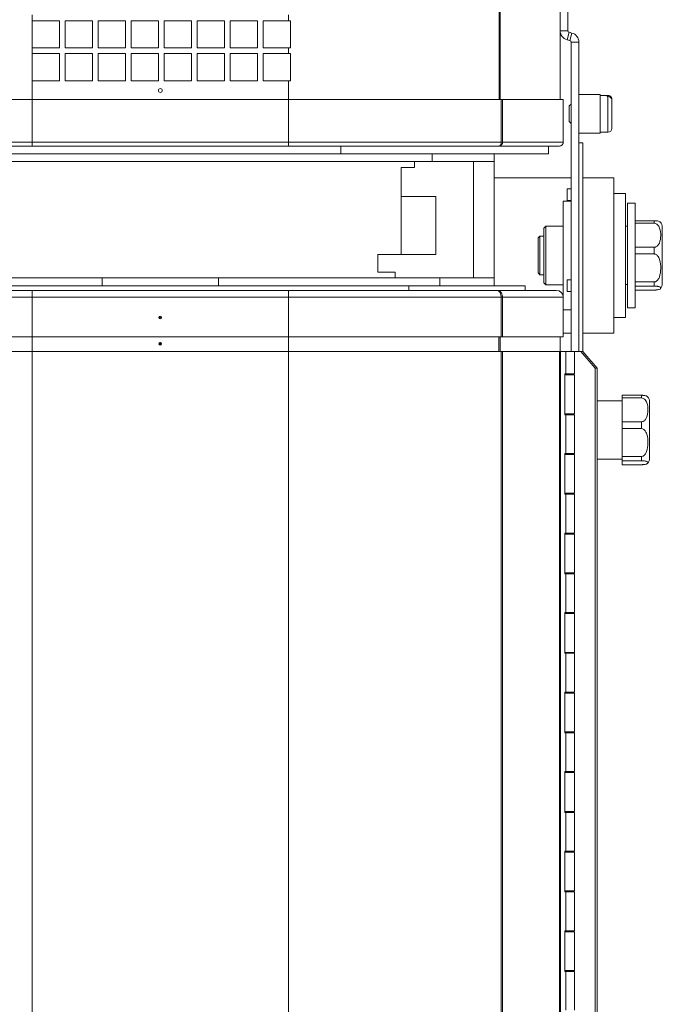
# Model space of a CAD drawing. Header units: millimetres. Extents: x -219 to 1361, y -849 to 661.
# Tile 20 of 73: x -64 to 102, y -414 to -160. Entities that reach past the tile are written whole.
import ezdxf

# ---------------------------------------------------------------- set-up
doc = ezdxf.new("R2010")
doc.units = ezdxf.units.MM

msp = doc.modelspace()

# ---------------------------------------------------------------- linework, layer by layer
at = {"color": 8, "linetype": 'Continuous', "lineweight": 15}
for p, q in [((59.89, 138.44), (59.89, -180.36)), ((60.15, 138.44), (60.15, -180.36)), ((-60.38, -175.56), (-60.38, -180.36)), ((5.62, -175.56), (5.62, -180.36)), ((87.92, -179.31), (87.92, -179.34)), ((87.92, -179.62), (87.92, -188.81)), ((-60.38, -245.36), (-60.38, -241.56)), ((5.62, -245.36), (5.62, -241.56)), ((59.85, -245.36), (59.85, -241.56)), ((60.18, -245.36), (60.18, -241.56))]:
    msp.add_line(p, q, dxfattribs=at)
at = {"color": 7, "linetype": 'Continuous', "lineweight": 15}
for p, q in [((75.62, 138.44), (75.62, -180.36)), ((77.62, -144.56), (77.62, -162.66)), ((-60.38, -158.56), (-60.38, -160.06)), ((5.62, -158.56), (5.62, -160.06)), ((-53.38, -160.06), (-60.38, -160.06)), ((-60.38, -167.06), (-60.38, -160.06)), ((-53.38, -167.06), (-53.38, -160.06)), ((-44.88, -160.06), (-51.88, -160.06)), ((-51.88, -160.06), (-51.88, -167.06)), ((-44.88, -167.06), (-44.88, -160.06)), ((-36.38, -160.06), (-43.38, -160.06)), ((-43.38, -160.06), (-43.38, -167.06)), ((-36.38, -167.06), (-36.38, -160.06)), ((-27.88, -160.06), (-34.88, -160.06)), ((-34.88, -160.06), (-34.88, -167.06)), ((-27.88, -167.06), (-27.88, -160.06)), ((-19.38, -160.06), (-26.38, -160.06)), ((-26.38, -160.06), (-26.38, -167.06)), ((-19.38, -167.06), (-19.38, -160.06)), ((-10.88, -160.06), (-17.88, -160.06)), ((-17.88, -160.06), (-17.88, -167.06)), ((-10.88, -167.06), (-10.88, -160.06)), ((-2.38, -160.06), (-9.38, -160.06)), ((-9.38, -160.06), (-9.38, -167.06)), ((-2.38, -167.06), (-2.38, -160.06)), ((5.62, -160.06), (-0.88, -160.06)), ((-0.88, -160.06), (-0.88, -167.06)), ((5.62, -160.06), (6.13, -160.06)), ((6.12, -160.06), (6.12, -167.06)), ((6.13, -160.06), (6.13, -167.06)), ((75.62, -162.66), (77.62, -162.66)), ((77.39, -164.98), (77.91, -163.04)), ((77.91, -163.04), (78.64, -163.24)), ((78.12, -165.17), (78.64, -163.24)), ((-60.38, -167.06), (-60.38, -168.56)), ((-60.38, -167.06), (-53.38, -167.06)), ((-51.88, -167.06), (-44.88, -167.06)), ((-43.38, -167.06), (-36.38, -167.06)), ((-34.88, -167.06), (-27.88, -167.06)), ((-26.38, -167.06), (-19.38, -167.06)), ((-17.88, -167.06), (-10.88, -167.06)), ((-9.38, -167.06), (-2.38, -167.06)), ((-0.88, -167.06), (5.62, -167.06)), ((5.62, -167.06), (5.62, -168.56)), ((6.13, -167.06), (5.62, -167.06)), ((77.39, -164.98), (78.12, -165.17)), ((78.42, -165.56), (80.42, -165.56)), ((78.42, -165.56), (78.42, -245.36)), ((80.42, -165.56), (80.42, -197.82)), ((-53.38, -168.56), (-60.38, -168.56)), ((-60.38, -175.56), (-60.38, -168.56)), ((-53.38, -175.56), (-53.38, -168.56)), ((-44.88, -168.56), (-51.88, -168.56)), ((-51.88, -168.56), (-51.88, -175.56)), ((-44.88, -175.56), (-44.88, -168.56)), ((-36.38, -168.56), (-43.38, -168.56)), ((-43.38, -168.56), (-43.38, -175.56)), ((-36.38, -175.56), (-36.38, -168.56)), ((-27.88, -168.56), (-34.88, -168.56)), ((-34.88, -168.56), (-34.88, -175.56)), ((-27.88, -175.56), (-27.88, -168.56)), ((-19.38, -168.56), (-26.38, -168.56)), ((-26.38, -168.56), (-26.38, -175.56)), ((-19.38, -175.56), (-19.38, -168.56)), ((-10.88, -168.56), (-17.88, -168.56)), ((-17.88, -168.56), (-17.88, -175.56)), ((-10.88, -175.56), (-10.88, -168.56)), ((-2.38, -168.56), (-9.38, -168.56)), ((-9.38, -168.56), (-9.38, -175.56)), ((-2.38, -175.56), (-2.38, -168.56)), ((5.62, -168.56), (-0.88, -168.56)), ((-0.88, -168.56), (-0.88, -175.56)), ((5.62, -168.56), (6.13, -168.56)), ((6.12, -168.56), (6.12, -175.56)), ((6.13, -168.56), (6.13, -175.56)), ((-60.38, -175.56), (-53.38, -175.56)), ((-51.88, -175.56), (-44.88, -175.56)), ((-43.38, -175.56), (-36.38, -175.56)), ((-34.88, -175.56), (-27.88, -175.56)), ((-26.38, -175.56), (-19.38, -175.56)), ((-17.88, -175.56), (-10.88, -175.56)), ((-9.38, -175.56), (-2.38, -175.56)), ((-0.88, -175.56), (5.62, -175.56)), ((6.13, -175.56), (5.62, -175.56)), ((85.92, -179.06), (80.42, -179.06)), ((85.92, -189.06), (85.92, -179.06)), ((87.92, -179.31), (85.92, -179.31)), ((87.72, -179.34), (87.92, -179.34)), ((87.72, -179.34), (87.72, -179.62)), ((87.72, -179.62), (87.92, -179.62)), ((-115.21, -180.36), (-60.38, -180.36)), ((-60.38, -180.36), (-60.38, -191.36)), ((-60.38, -180.36), (5.62, -180.36)), ((5.62, -180.36), (60.44, -180.36)), ((5.62, -180.36), (5.62, -191.36)), ((60.44, -191.36), (60.44, -180.36)), ((60.44, -180.36), (60.76, -180.36)), ((60.76, -180.36), (60.76, -191.36)), ((60.76, -180.36), (76.42, -180.36)), ((76.42, -180.36), (76.42, -191.36)), ((78.41, -181.56), (77.92, -182.05)), ((77.92, -182.05), (77.92, -186.06)), ((78.42, -181.56), (78.41, -181.56)), ((78.41, -181.56), (78.41, -186.56)), ((88.92, -180.31), (88.92, -180.32)), ((88.92, -180.32), (88.92, -180.6)), ((88.92, -180.6), (88.92, -187.81)), ((77.92, -186.06), (78.41, -186.56)), ((78.41, -186.56), (78.42, -186.56)), ((80.42, -189.06), (85.92, -189.06)), ((85.92, -188.81), (87.92, -188.81)), ((-115.21, -191.36), (-60.38, -191.36)), ((-60.38, -192.36), (-114.68, -192.36)), ((-60.38, -191.36), (5.62, -191.36)), ((-60.38, -192.36), (-60.38, -191.36)), ((5.62, -192.36), (-60.38, -192.36)), ((5.62, -191.36), (60.44, -191.36)), ((5.62, -192.36), (5.62, -191.36)), ((59.91, -192.36), (5.62, -192.36)), ((19.12, -192.36), (19.12, -194.36)), ((75.42, -192.36), (59.91, -192.36)), ((60.76, -191.36), (60.44, -191.36)), ((60.76, -191.36), (76.42, -191.36)), ((72.62, -192.36), (72.62, -194.36)), ((81.42, -191.56), (80.42, -191.56)), ((81.42, -191.56), (81.42, -192.8)), ((81.42, -192.8), (81.42, -200.56)), ((19.12, -194.36), (-73.88, -194.36)), ((72.62, -194.36), (19.12, -194.36)), ((42.62, -196.36), (42.62, -194.36)), ((58.62, -196.36), (58.62, -194.36)), ((-97.38, -196.36), (42.62, -196.36)), ((34.62, -197.86), (34.62, -205.36)), ((38.12, -197.86), (34.62, -197.86)), ((38.12, -196.36), (38.12, -197.86)), ((42.62, -196.36), (58.62, -196.36)), ((53.25, -226.36), (53.25, -196.36)), ((58.62, -196.36), (58.62, -226.36)), ((80.42, -197.82), (80.42, -243.29)), ((78.42, -200.56), (58.62, -200.56)), ((81.42, -200.56), (81.42, -240.56)), ((81.42, -200.56), (89.42, -200.56)), ((89.42, -200.56), (89.42, -240.56)), ((43.62, -205.36), (34.62, -205.36)), ((34.62, -205.36), (34.62, -220.36)), ((43.62, -205.36), (43.62, -220.36)), ((78.42, -203.41), (77.42, -203.41)), ((77.42, -206.41), (77.42, -203.41)), ((92.42, -204.56), (89.42, -204.56)), ((92.42, -236.56), (92.42, -204.56)), ((78.42, -206.56), (76.42, -206.56)), ((76.42, -216.03), (76.42, -206.56)), ((77.42, -206.41), (78.42, -206.41)), ((94.92, -207.06), (92.92, -207.06)), ((92.92, -215.4), (92.92, -207.06)), ((94.92, -215.4), (94.92, -207.06)), ((71.92, -213.01), (71.42, -213.51)), ((76.42, -213.01), (71.92, -213.01)), ((71.92, -213.01), (71.92, -228.11)), ((92.92, -213.06), (92.42, -213.06)), ((99.82, -211.61), (94.92, -211.61)), ((99.82, -212.28), (94.92, -212.28)), ((99.82, -211.61), (99.82, -212.28)), ((70.41, -215.56), (69.92, -216.05)), ((71.42, -215.56), (70.41, -215.56)), ((70.41, -215.56), (70.41, -225.56)), ((71.42, -227.61), (71.42, -213.51)), ((92.92, -234.06), (92.92, -215.4)), ((94.92, -234.06), (94.92, -215.4)), ((101.92, -213.31), (101.92, -227.81)), ((69.92, -216.05), (69.92, -225.06)), ((76.42, -231.36), (76.42, -216.03)), ((28.62, -220.36), (28.62, -224.86)), ((43.62, -220.36), (28.62, -220.36)), ((99.82, -218.45), (94.92, -218.45)), ((99.82, -220.19), (94.92, -220.19)), ((99.82, -218.45), (99.82, -220.19)), ((28.62, -224.86), (33.12, -224.86)), ((33.12, -224.86), (33.12, -226.36)), ((69.92, -225.06), (70.41, -225.56)), ((70.41, -225.56), (71.42, -225.56)), ((-99.38, -226.36), (-42.38, -226.36)), ((36.62, -228.36), (-91.38, -228.36)), ((-42.38, -228.36), (-42.38, -226.36)), ((-42.38, -226.36), (-12.38, -226.36)), ((-12.38, -228.36), (-12.38, -226.36)), ((-12.38, -226.36), (44.62, -226.36)), ((36.62, -229.56), (36.62, -228.36)), ((36.62, -228.36), (66.62, -228.36)), ((44.62, -228.36), (44.62, -226.36)), ((44.62, -226.36), (58.62, -226.36)), ((58.62, -228.36), (58.62, -226.36)), ((66.62, -228.36), (66.62, -229.56)), ((71.42, -227.61), (71.92, -228.11)), ((71.92, -228.11), (76.42, -228.11)), ((78.42, -226.88), (77.42, -226.88)), ((77.42, -229.88), (77.42, -226.88)), ((92.42, -228.06), (92.92, -228.06)), ((99.82, -227.39), (94.92, -227.39)), ((99.82, -227.39), (99.82, -228.46)), ((-114.1, -229.56), (-60.38, -229.56)), ((-60.38, -231.36), (-60.38, -229.56)), ((-60.38, -229.56), (5.62, -229.56)), ((5.62, -229.56), (59.33, -229.56)), ((5.62, -229.56), (5.62, -231.36)), ((59.33, -229.56), (74.62, -229.56)), ((77.42, -229.88), (78.42, -229.88)), ((99.82, -228.46), (94.92, -228.46)), ((99.82, -229.5), (94.92, -229.5)), ((-60.38, -231.36), (-115.17, -231.36)), ((-60.38, -231.36), (-60.38, -241.56)), ((5.62, -231.36), (-60.38, -231.36)), ((60.4, -231.36), (5.62, -231.36)), ((5.62, -231.36), (5.62, -241.56)), ((60.4, -231.36), (60.4, -241.56)), ((60.78, -231.36), (60.4, -231.36)), ((60.78, -231.36), (60.78, -241.56)), ((76.42, -231.36), (60.78, -231.36)), ((76.42, -231.36), (76.42, -241.56)), ((76.42, -234.56), (78.42, -234.56)), ((92.92, -234.06), (94.92, -234.06)), ((89.42, -236.56), (92.42, -236.56)), ((78.42, -240.56), (76.42, -240.56)), ((81.42, -240.56), (81.42, -245.36)), ((81.42, -240.56), (89.42, -240.56)), ((-115.17, -241.56), (-60.38, -241.56)), ((-60.38, -241.56), (5.62, -241.56)), ((5.62, -241.56), (60.4, -241.56)), ((60.4, -241.56), (60.78, -241.56)), ((60.78, -241.56), (76.42, -241.56)), ((75.6, -245.36), (75.6, -241.56)), ((75.62, -245.36), (75.62, -241.56)), ((80.42, -243.29), (80.42, -245.36)), ((-115.17, -245.36), (-60.38, -245.36)), ((-60.38, -245.36), (-60.38, -677.36)), ((-60.38, -245.36), (5.62, -245.36)), ((5.62, -245.36), (5.62, -677.36)), ((5.62, -245.36), (60.4, -245.36)), ((60.4, -245.36), (60.4, -677.36)), ((60.4, -245.36), (60.78, -245.36)), ((60.78, -245.36), (60.78, -677.36)), ((60.78, -245.36), (75.42, -245.36)), ((75.42, -245.36), (75.42, -677.36)), ((75.42, -245.36), (75.72, -245.36)), ((75.72, -245.36), (75.72, -677.36)), ((77.05, -245.36), (75.72, -245.36)), ((77.05, -245.36), (79.26, -245.36)), ((77.05, -251.11), (77.05, -245.36)), ((79.26, -251.11), (79.26, -245.36)), ((79.26, -245.36), (80.93, -245.36)), ((84.6, -249.6), (80.93, -245.36)), ((80.93, -245.36), (81.43, -245.36)), ((81.43, -245.36), (85.1, -249.6)), ((76.84, -251.11), (77.05, -251.11)), ((76.84, -261.61), (76.84, -251.11)), ((77.05, -251.11), (79.26, -251.11)), ((77.06, -251.11), (77.06, -251.36)), ((77.11, -251.11), (77.11, -251.36)), ((78.91, -251.36), (78.91, -251.11)), ((84.6, -249.6), (84.6, -673.12)), ((85.1, -249.6), (84.6, -249.6)), ((85.1, -249.6), (85.1, -673.12)), ((79.26, -251.36), (76.84, -251.36)), ((79.26, -261.36), (79.26, -251.36)), ((91.62, -258.01), (85.1, -258.01)), ((96.52, -256.61), (91.62, -256.61)), ((91.62, -256.61), (91.62, -257.28)), ((96.52, -257.28), (91.62, -257.28)), ((91.62, -257.28), (91.62, -263.45)), ((96.52, -256.61), (96.52, -257.28)), ((98.62, -258.31), (98.62, -272.81)), ((76.84, -261.36), (79.26, -261.36)), ((77.06, -261.36), (77.06, -261.61)), ((77.11, -261.36), (77.11, -261.61)), ((78.91, -261.61), (78.91, -261.36)), ((77.05, -261.61), (76.84, -261.61)), ((79.26, -261.61), (77.05, -261.61)), ((77.05, -271.61), (77.05, -261.61)), ((79.26, -271.61), (79.26, -261.61)), ((96.52, -263.45), (91.62, -263.45)), ((91.62, -263.45), (91.62, -265.19)), ((96.52, -263.45), (96.52, -265.19)), ((91.62, -265.19), (91.62, -272.39)), ((96.52, -265.19), (91.62, -265.19)), ((76.84, -271.61), (77.05, -271.61)), ((76.84, -282.11), (76.84, -271.61)), ((79.26, -271.86), (76.84, -271.86)), ((77.05, -271.61), (79.26, -271.61)), ((77.06, -271.61), (77.06, -271.86)), ((77.11, -271.61), (77.11, -271.86)), ((78.91, -271.86), (78.91, -271.61)), ((79.26, -281.86), (79.26, -271.86)), ((85.1, -273.11), (91.62, -273.11)), ((96.52, -272.39), (91.62, -272.39)), ((91.62, -272.39), (91.62, -273.46)), ((96.52, -273.46), (91.62, -273.46)), ((91.62, -273.46), (91.62, -274.5)), ((96.52, -272.39), (96.52, -273.46)), ((96.52, -274.5), (91.62, -274.5)), ((76.84, -281.86), (79.26, -281.86)), ((77.05, -282.11), (76.84, -282.11)), ((77.05, -292.11), (77.05, -282.11)), ((79.26, -282.11), (77.05, -282.11)), ((77.06, -281.86), (77.06, -282.11)), ((77.11, -281.86), (77.11, -282.11)), ((78.91, -282.11), (78.91, -281.86)), ((79.26, -292.11), (79.26, -282.11)), ((76.84, -292.11), (77.05, -292.11)), ((76.84, -302.61), (76.84, -292.11)), ((79.26, -292.36), (76.84, -292.36)), ((77.05, -292.11), (79.26, -292.11)), ((77.06, -292.11), (77.06, -292.36)), ((77.11, -292.11), (77.11, -292.36)), ((78.91, -292.36), (78.91, -292.11)), ((79.26, -302.36), (79.26, -292.36)), ((76.84, -302.36), (79.26, -302.36)), ((77.05, -302.61), (76.84, -302.61)), ((77.05, -312.61), (77.05, -302.61)), ((79.26, -302.61), (77.05, -302.61)), ((77.06, -302.36), (77.06, -302.61)), ((77.11, -302.36), (77.11, -302.61)), ((78.91, -302.61), (78.91, -302.36)), ((79.26, -312.61), (79.26, -302.61)), ((76.84, -312.61), (77.05, -312.61)), ((76.84, -323.11), (76.84, -312.61)), ((79.26, -312.86), (76.84, -312.86)), ((77.05, -312.61), (79.26, -312.61)), ((77.06, -312.61), (77.06, -312.86)), ((77.11, -312.61), (77.11, -312.86)), ((78.91, -312.86), (78.91, -312.61)), ((79.26, -322.86), (79.26, -312.86)), ((76.84, -322.86), (79.26, -322.86)), ((77.05, -323.11), (76.84, -323.11)), ((79.26, -323.11), (77.05, -323.11)), ((77.05, -333.11), (77.05, -323.11)), ((77.06, -322.86), (77.06, -323.11)), ((77.11, -322.86), (77.11, -323.11)), ((78.91, -323.11), (78.91, -322.86)), ((79.26, -333.11), (79.26, -323.11)), ((76.84, -333.11), (77.05, -333.11)), ((76.84, -343.61), (76.84, -333.11)), ((79.26, -333.36), (76.84, -333.36)), ((77.05, -333.11), (79.26, -333.11)), ((77.06, -333.11), (77.06, -333.36)), ((77.11, -333.11), (77.11, -333.36)), ((78.91, -333.36), (78.91, -333.11)), ((79.26, -343.36), (79.26, -333.36)), ((76.84, -343.36), (79.26, -343.36)), ((77.05, -343.61), (76.84, -343.61)), ((77.05, -353.61), (77.05, -343.61)), ((79.26, -343.61), (77.05, -343.61)), ((77.06, -343.36), (77.06, -343.61)), ((77.11, -343.36), (77.11, -343.61)), ((78.91, -343.61), (78.91, -343.36)), ((79.26, -353.61), (79.26, -343.61)), ((76.84, -353.61), (77.05, -353.61)), ((76.84, -364.11), (76.84, -353.61)), ((79.26, -353.86), (76.84, -353.86)), ((77.05, -353.61), (79.26, -353.61)), ((77.06, -353.61), (77.06, -353.86)), ((77.11, -353.61), (77.11, -353.86)), ((78.91, -353.86), (78.91, -353.61)), ((79.26, -363.86), (79.26, -353.86)), ((76.84, -363.86), (79.26, -363.86)), ((77.05, -364.11), (76.84, -364.11)), ((79.26, -364.11), (77.05, -364.11)), ((77.05, -374.11), (77.05, -364.11)), ((77.06, -363.86), (77.06, -364.11)), ((77.11, -363.86), (77.11, -364.11)), ((78.91, -364.11), (78.91, -363.86)), ((79.26, -374.11), (79.26, -364.11)), ((76.84, -374.11), (77.05, -374.11)), ((76.84, -384.61), (76.84, -374.11)), ((79.26, -374.36), (76.84, -374.36)), ((77.05, -374.11), (79.26, -374.11)), ((77.06, -374.11), (77.06, -374.36)), ((77.11, -374.11), (77.11, -374.36)), ((78.91, -374.36), (78.91, -374.11)), ((79.26, -384.36), (79.26, -374.36)), ((76.84, -384.36), (79.26, -384.36)), ((77.05, -384.61), (76.84, -384.61)), ((77.05, -394.61), (77.05, -384.61)), ((79.26, -384.61), (77.05, -384.61)), ((77.06, -384.36), (77.06, -384.61)), ((77.11, -384.36), (77.11, -384.61)), ((78.91, -384.61), (78.91, -384.36)), ((79.26, -394.61), (79.26, -384.61)), ((76.84, -394.61), (77.05, -394.61)), ((76.84, -405.11), (76.84, -394.61)), ((79.26, -394.86), (76.84, -394.86)), ((77.05, -394.61), (79.26, -394.61)), ((77.06, -394.61), (77.06, -394.86)), ((77.11, -394.61), (77.11, -394.86)), ((78.91, -394.86), (78.91, -394.61)), ((79.26, -404.86), (79.26, -394.86)), ((76.84, -404.86), (79.26, -404.86)), ((77.05, -405.11), (76.84, -405.11)), ((77.05, -415.11), (77.05, -405.11)), ((79.26, -405.11), (77.05, -405.11)), ((77.06, -404.86), (77.06, -405.11)), ((77.11, -404.86), (77.11, -405.11)), ((78.91, -405.11), (78.91, -404.86)), ((79.26, -415.11), (79.26, -405.11))]:
    msp.add_line(p, q, dxfattribs=at)
at = {"color": 7, "linetype": 'Continuous', "lineweight": 15, "flags": 128}
msp.add_lwpolyline([(59.91, -192.36), (60.01, -192.34), (60.11, -192.28), (60.2, -192.19), (60.28, -192.06), (60.35, -191.91), (60.4, -191.74), (60.43, -191.55), (60.44, -191.36)], dxfattribs=at)
at = {"color": 7, "linetype": 'Continuous', "lineweight": 15}
for centre, radius in [((-27.38, -178.06), 0.5), ((-27.38, -236.56), 0.345), ((-27.38, -236.56), 0.315), ((-27.38, -236.56), 0.0464), ((-27.38, -236.56), 0.0161), ((-27.38, -243.36), 0.345), ((-27.38, -243.36), 0.315), ((-27.38, -243.36), 0.0464), ((-27.38, -243.36), 0.0161)]:
    msp.add_circle(centre, radius, dxfattribs=at)
for centre, radius, start, end in [((78.02, -162.66), 2.4, 180, 255), ((78.02, -162.66), 0.4, 180, 255), ((78.02, -165.56), 2.4, 0, 75), ((78.02, -165.56), 0.4, 0, 75), ((87.92, -180.31), 1, 29.8874, 90), ((87.92, -187.81), 1, 270, 0), ((59.83, -191.43), 0.934, 275.045, 4.2819), ((75.42, -191.36), 1, 270, 0), ((99.82, -213.31), 2.1, 0, 39.6438), ((99.82, -227.81), 2.1, 320.4083, 0), ((74.62, -231.36), 1.8, 0, 90), ((96.52, -258.31), 2.1, 0, 39.6438), ((96.52, -272.81), 2.1, 320.4083, 0)]:
    msp.add_arc(centre, radius, start, end, dxfattribs=at)
for points, knots in [([(87.92, -179.34), (87.94, -179.34), (88.07, -179.34), (88.32, -179.4), (88.6, -179.58), (88.81, -179.84), (88.9, -180.1), (88.91, -180.26), (88.92, -180.32)], [0, 0, 0, 0, 0.043944, 0.255811, 0.467843, 0.680914, 0.895772, 1, 1, 1, 1]), ([(88.92, -180.6), (88.91, -180.52), (88.89, -180.32), (88.75, -180.03), (88.51, -179.79), (88.22, -179.65), (88.01, -179.63), (87.92, -179.62)], [0, 0, 0, 0, 0.172189, 0.390858, 0.607359, 0.821671, 1, 1, 1, 1]), ([(99.82, -211.61), (99.91, -211.61), (100.11, -211.62), (100.43, -211.64), (100.82, -211.69), (101.25, -211.81), (101.35, -211.91), (101.41, -211.98)], [0, 0, 0, 0, 0.083866, 0.171577, 0.315495, 0.561222, 1, 1, 1, 1]), ([(99.82, -218.45), (99.92, -218.44), (100.13, -218.42), (100.47, -218.27), (100.86, -217.93), (101.39, -217.01), (101.57, -215.47), (101.44, -213.99), (101.01, -213.03), (100.7, -212.64), (100.34, -212.39), (100.05, -212.29), (99.87, -212.28), (99.82, -212.28)], [0, 0, 0, 0, 0.0342205, 0.0682974, 0.1244978, 0.2221533, 0.4805475, 0.7545539, 0.8265267, 0.8988902, 0.9404349, 0.9823398, 1, 1, 1, 1]), ([(99.82, -227.39), (99.92, -227.38), (100.13, -227.36), (100.47, -227.18), (100.86, -226.79), (101.39, -225.71), (101.57, -223.91), (101.44, -222.18), (101.01, -221.07), (100.7, -220.61), (100.34, -220.32), (100.05, -220.2), (99.87, -220.19), (99.82, -220.19)], [0, 0, 0, 0, 0.034221, 0.068297, 0.124498, 0.222153, 0.480547, 0.754554, 0.826527, 0.89889, 0.940435, 0.98234, 1, 1, 1, 1]), ([(59.33, -229.56), (59.33, -229.56), (59.42, -229.56), (59.62, -229.6), (59.92, -229.82), (60.19, -230.23), (60.36, -230.76), (60.39, -231.16), (60.4, -231.36)], [0, 0, 0, 0, 0.00404, 0.157759, 0.371259, 0.581036, 0.789976, 1, 1, 1, 1]), ([(59.33, -229.56), (59.33, -229.56), (59.45, -229.56), (59.73, -229.6), (60.14, -229.82), (60.5, -230.23), (60.74, -230.76), (60.77, -231.16), (60.78, -231.36)], [0, 0, 0, 0, 0.00404, 0.157759, 0.371259, 0.581036, 0.789976, 1, 1, 1, 1]), ([(99.82, -229.5), (99.91, -229.5), (100.11, -229.49), (100.43, -229.47), (100.82, -229.42), (101.29, -229.29), (101.47, -229.14), (101.53, -228.92), (101.41, -228.73), (100.95, -228.57), (100.52, -228.5), (100.2, -228.47), (99.95, -228.46), (99.83, -228.46), (99.82, -228.46)], [0, 0, 0, 0, 0.031455, 0.064352, 0.11833, 0.210492, 0.405893, 0.500176, 0.747627, 0.871831, 0.916648, 0.961798, 0.995179, 1, 1, 1, 1]), ([(96.52, -256.61), (96.61, -256.61), (96.81, -256.62), (97.13, -256.64), (97.52, -256.69), (97.95, -256.81), (98.05, -256.91), (98.11, -256.98)], [0, 0, 0, 0, 0.08387, 0.171581, 0.315497, 0.561223, 1, 1, 1, 1]), ([(96.52, -263.45), (96.62, -263.44), (96.83, -263.42), (97.17, -263.27), (97.56, -262.93), (98.09, -262.01), (98.27, -260.47), (98.14, -258.99), (97.71, -258.03), (97.4, -257.64), (97.04, -257.39), (96.75, -257.29), (96.57, -257.28), (96.52, -257.28)], [0, 0, 0, 0, 0.034221, 0.068299, 0.124499, 0.222154, 0.480548, 0.754554, 0.826525, 0.898889, 0.940433, 0.982338, 1, 1, 1, 1]), ([(96.52, -272.39), (96.62, -272.38), (96.83, -272.36), (97.17, -272.18), (97.56, -271.79), (98.09, -270.71), (98.27, -268.91), (98.14, -267.18), (97.71, -266.07), (97.4, -265.61), (97.04, -265.32), (96.75, -265.2), (96.57, -265.19), (96.52, -265.19)], [0, 0, 0, 0, 0.034221, 0.068299, 0.124499, 0.222154, 0.480548, 0.754554, 0.826525, 0.898889, 0.940433, 0.982338, 1, 1, 1, 1]), ([(96.52, -274.5), (96.61, -274.5), (96.81, -274.49), (97.13, -274.47), (97.52, -274.42), (97.99, -274.29), (98.17, -274.14), (98.23, -273.92), (98.11, -273.73), (97.65, -273.57), (97.22, -273.5), (96.9, -273.47), (96.65, -273.46), (96.53, -273.46), (96.52, -273.46)], [0, 0, 0, 0, 0.0314562, 0.0643532, 0.1183304, 0.210493, 0.4058938, 0.5001758, 0.7476263, 0.8718302, 0.9166466, 0.9617969, 0.995178, 1, 1, 1, 1])]:
    msp.add_open_spline(points, degree=3, knots=knots, dxfattribs=at)

doc.saveas('drawing.dxf')
